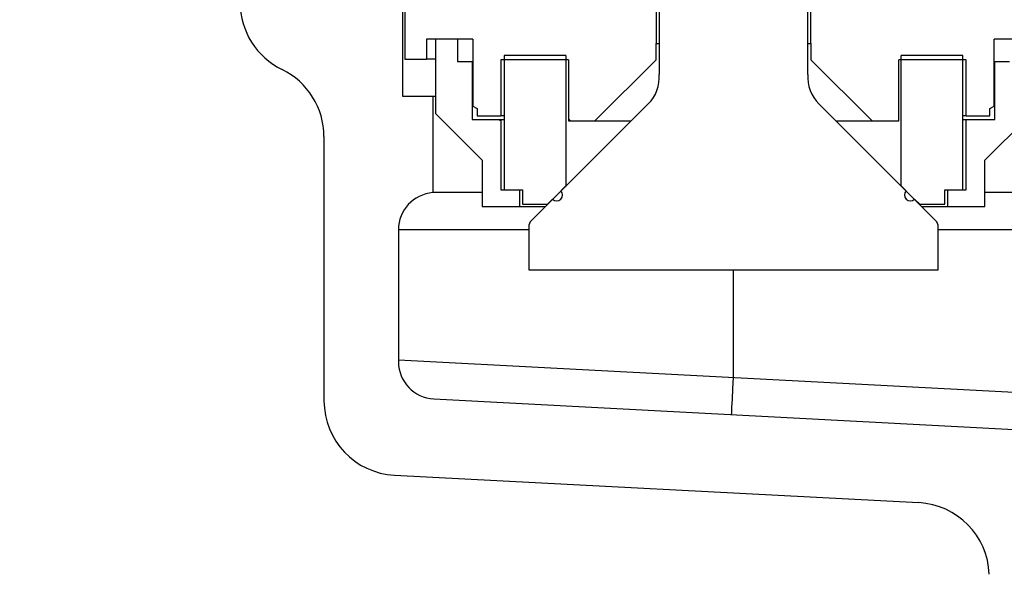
# Model space of a CAD drawing. Extents: x -169 to 6736, y -208 to 3022.
# Tile 146 of 256: x 1708.01 to 1711.31, y 405.95 to 407.81. Entities that reach past the tile are written whole.
import ezdxf

# ---------------------------------------------------------------- set-up
doc = ezdxf.new("R2010")
doc.units = 0
doc.header["$MEASUREMENT"] = 0
doc.header["$PDSIZE"] = 1
doc.layers.get('DEFPOINTS').update_dxf_attribs({"linetype": 'CONTINUOUS'})
doc.layers.add('DIM', color=3, linetype='CONTINUOUS')
doc.layers.add('SPILL-BUCKET', color=1, linetype='CONTINUOUS')
doc.styles.add('SIMPLEX', font='simplex')
doc.dimstyles.new('DIM64', dxfattribs={"dimscale": 64, "dimtxt": 0.09375, "dimasz": 0.09375, "dimexe": 0.0625, "dimexo": 0.0625, "dimgap": 0.046875, "dimtad": 1, "dimdec": 4, "dimzin": 3, "dimdsep": 46, "dimlunit": 4, "dimtxsty": 'SIMPLEX', "dimcen": 0, "dimclrd": 256, "dimclre": 256, "dimclrt": 256, "dimadec": 0, "dimazin": 0, "dimtfac": 1, "dimtdec": 4, "dimtmove": 0, "dimatfit": 3, "dimfxl": 1, "dimfrac": 2, "dimtolj": 1, "dimtzin": 0, "dimarcsym": 0})

# ---------------------------------------------------------------- blocks, each defined once
blk = doc.blocks.new('*D17')
at = {"layer": 'DEFPOINTS', "color": 0, "transparency": 16777216}
for p in [(1422.4289, 414.2886), (2052.1541, 410.0074), (1422.4289, 136.5159)]:
    blk.add_point(p, dxfattribs=at)
at = {"layer": 'DIM', "lineweight": -2, "transparency": 16777216}
for p, q in [((1422.4289, 410.2886), (1422.4289, 132.5159)), ((2052.1541, 406.0074), (2052.1541, 132.5159)), ((2046.1541, 136.5159), (1428.4289, 136.5159))]:
    blk.add_line(p, q, dxfattribs=at)
at = {"layer": 'DIM', "transparency": 16777216}
for points in [[(1428.4289, 137.5159), (1428.4289, 135.5159), (1422.4289, 136.5159)], [(2046.1541, 137.5159), (2046.1541, 135.5159), (2052.1541, 136.5159)]]:
    blk.add_solid(points, dxfattribs=at)
at = {"layer": 'DIM', "transparency": 16777216, "insert": (1737.2915, 144.0873), "char_height": 6, "attachment_point": 5, "style": 'SIMPLEX'}
blk.add_mtext('\\A1;52\'-5 3/4" (F.V. TANK SLAB)', dxfattribs=at)

msp = doc.modelspace()

# ---------------------------------------------------------------- linework, layer by layer
at = {"layer": 'SPILL-BUCKET', "color": 7, "linetype": 'Continuous'}
for p, q in [((1710.15158, 409.14131), (1710.15158, 407.63084)), ((1710.65124, 407.63084), (1710.65124, 409.14131)), ((1710.11542, 407.53222), (1709.72353, 407.14033)), ((1711.07929, 407.14033), (1710.6874, 407.53222)), ((1709.71438, 407.11825), (1709.71438, 406.97504)), ((1711.08844, 406.97504), (1711.08844, 407.11825)), ((1709.71438, 406.97504), (1711.08844, 406.97504))]:
    msp.add_line(p, q, dxfattribs=at)
at = {"layer": 'SPILL-BUCKET', "color": 1, "linetype": 'Continuous'}
for p, q in [((1710.14159, 408.17922), (1710.14159, 407.73452)), ((1710.66123, 407.73452), (1710.66123, 408.17922)), ((1709.29841, 407.86443), (1709.29841, 407.68256)), ((1709.37086, 407.74951), (1709.37086, 407.68256)), ((1709.40284, 407.74951), (1709.37086, 407.74951)), ((1709.47504, 407.74951), (1709.40109, 407.74951)), ((1709.40109, 407.74951), (1709.40109, 407.49968)), ((1709.52701, 407.74951), (1709.43282, 407.74951)), ((1709.47504, 407.74951), (1709.47504, 407.67456)), ((1709.52701, 407.74951), (1709.52701, 407.52475)), ((1710.14159, 407.68056), (1710.14159, 407.73452)), ((1710.14159, 407.73452), (1710.1441, 407.73452)), ((1710.1441, 407.73452), (1710.15158, 407.73452)), ((1710.65124, 407.73452), (1710.65872, 407.73452)), ((1710.65872, 407.73452), (1710.66123, 407.73452)), ((1710.66123, 407.73452), (1710.66123, 407.68056)), ((1711.37, 407.74951), (1711.27581, 407.74951)), ((1711.27581, 407.52475), (1711.27581, 407.74951)), ((1709.83929, 407.69455), (1709.63194, 407.69455)), ((1709.63194, 407.69455), (1709.63194, 407.24286)), ((1709.83929, 407.69455), (1709.83929, 407.25735)), ((1710.96353, 407.25735), (1710.96353, 407.69455)), ((1711.17088, 407.69455), (1710.96353, 407.69455)), ((1711.17088, 407.24286), (1711.17088, 407.69455)), ((1709.29841, 407.68256), (1709.37086, 407.68256)), ((1709.37845, 407.68256), (1709.37086, 407.68256)), ((1709.40109, 407.68256), (1709.37845, 407.68256)), ((1709.47504, 407.67456), (1709.52451, 407.67456)), ((1709.52451, 407.67456), (1709.52513, 407.67456)), ((1709.52451, 407.67456), (1709.52451, 407.4797)), ((1709.52513, 407.67456), (1709.52701, 407.67456)), ((1709.84729, 407.67956), (1709.62094, 407.67956)), ((1709.62094, 407.67956), (1709.62094, 407.49169)), ((1709.84729, 407.67956), (1709.84729, 407.4747)), ((1709.93573, 407.4747), (1710.14159, 407.68056)), ((1710.66123, 407.68056), (1710.86709, 407.4747)), ((1710.95553, 407.4747), (1710.95553, 407.67956)), ((1711.18188, 407.67956), (1710.95553, 407.67956)), ((1711.18188, 407.49169), (1711.18188, 407.67956)), ((1711.27581, 407.67456), (1711.27769, 407.67456)), ((1711.27769, 407.67456), (1711.27831, 407.67456)), ((1711.27831, 407.67456), (1711.32778, 407.67456)), ((1711.27831, 407.4797), (1711.27831, 407.67456)), ((1709.40109, 407.49968), (1709.55824, 407.34254)), ((1709.52701, 407.52475), (1709.541, 407.51667)), ((1709.541, 407.51667), (1709.541, 407.49169)), ((1711.24458, 407.34254), (1711.40173, 407.49968)), ((1711.26182, 407.51667), (1711.27581, 407.52475)), ((1711.26182, 407.49169), (1711.26182, 407.51667)), ((1709.52451, 407.4797), (1709.62094, 407.4797)), ((1709.541, 407.49169), (1709.62094, 407.49169)), ((1709.6113, 407.4797), (1709.62094, 407.47619)), ((1709.62369, 407.49169), (1709.62094, 407.49169)), ((1709.62094, 407.4797), (1709.6237, 407.4797)), ((1709.62094, 407.4797), (1709.62094, 407.24286)), ((1709.63193, 407.49169), (1709.62369, 407.49169)), ((1709.6237, 407.4797), (1709.63194, 407.4797)), ((1709.84729, 407.48168), (1709.85427, 407.4747)), ((1709.84729, 407.4747), (1709.93573, 407.4747)), ((1709.90567, 407.4747), (1709.92365, 407.4747)), ((1709.92365, 407.4747), (1709.95571, 407.4747)), ((1709.95571, 407.4747), (1710.0009, 407.4747)), ((1710.0009, 407.4747), (1710.05789, 407.4747)), ((1710.74492, 407.4747), (1710.95553, 407.4747)), ((1711.17912, 407.49169), (1711.17088, 407.49169)), ((1711.17089, 407.4797), (1711.17913, 407.4797)), ((1711.18188, 407.49169), (1711.17912, 407.49169)), ((1711.17913, 407.4797), (1711.18188, 407.4797)), ((1711.18188, 407.49169), (1711.26182, 407.49169)), ((1711.18188, 407.24286), (1711.18188, 407.4797)), ((1711.18188, 407.4797), (1711.27831, 407.4797)), ((1709.02735, 407.42256), (1709.02735, 406.53452)), ((1709.55824, 407.34254), (1709.55824, 407.1874)), ((1711.24458, 407.1874), (1711.24458, 407.34254)), ((1709.55823, 407.2339), (1709.49951, 407.2339)), ((1709.62094, 407.24286), (1709.6829, 407.24286)), ((1709.63194, 407.24286), (1709.69289, 407.24286)), ((1709.6829, 407.24286), (1709.6829, 407.1874)), ((1709.69289, 407.24286), (1709.69289, 407.19489)), ((1709.8222, 407.24025), (1709.83929, 407.25735)), ((1709.8222, 407.24025), (1709.82251, 407.24025)), ((1709.82251, 407.24025), (1709.82345, 407.24025)), ((1709.83929, 407.25735), (1709.83961, 407.25735)), ((1709.83961, 407.25735), (1709.84055, 407.25735)), ((1710.96228, 407.25735), (1710.96321, 407.25735)), ((1710.96321, 407.25735), (1710.96353, 407.25735)), ((1710.96353, 407.25735), (1710.98062, 407.24025)), ((1710.97937, 407.24025), (1710.98031, 407.24025)), ((1710.98031, 407.24025), (1710.98062, 407.24025)), ((1711.10993, 407.19489), (1711.10993, 407.24286)), ((1711.10993, 407.24286), (1711.17088, 407.24286)), ((1711.11992, 407.24286), (1711.18188, 407.24286)), ((1711.11992, 407.1874), (1711.11992, 407.24286)), ((1709.77684, 407.19489), (1709.79393, 407.21199)), ((1711.00889, 407.21199), (1711.02598, 407.19489)), ((1709.55824, 407.1874), (1709.6829, 407.1874)), ((1709.6829, 407.1874), (1709.69283, 407.1874)), ((1709.69283, 407.1874), (1709.72234, 407.1874)), ((1709.69289, 407.19489), (1709.77684, 407.19489)), ((1709.72234, 407.1874), (1709.77062, 407.1874)), ((1709.77715, 407.19489), (1709.77684, 407.19489)), ((1709.77808, 407.19489), (1709.77715, 407.19489)), ((1711.02567, 407.19489), (1711.02473, 407.19489)), ((1711.02598, 407.19489), (1711.02567, 407.19489)), ((1711.02598, 407.19489), (1711.10993, 407.19489)), ((1711.03223, 407.1874), (1711.08049, 407.1874)), ((1711.08049, 407.1874), (1711.10999, 407.1874)), ((1711.10999, 407.1874), (1711.11992, 407.1874)), ((1711.11992, 407.1874), (1711.24458, 407.1874)), ((1709.2641, 406.28503), (1711.02282, 406.19286))]:
    msp.add_line(p, q, dxfattribs=at)
at = {"layer": 'SPILL-BUCKET', "linetype": 'Continuous'}
for p, q in [((1709.29067, 407.86993), (1709.29067, 407.55764)), ((1709.29067, 407.55764), (1709.3921, 407.55764)), ((1709.3921, 407.55764), (1709.39435, 407.55764)), ((1709.3921, 407.55764), (1709.3921, 407.2339)), ((1709.39435, 407.55764), (1709.4011, 407.55764)), ((1709.39893, 407.2339), (1709.3921, 407.2339)), ((1709.41932, 407.2339), (1709.39893, 407.2339)), ((1709.453, 407.2339), (1709.41932, 407.2339)), ((1709.49951, 407.2339), (1709.453, 407.2339)), ((1711.83869, 407.2343), (1711.2446, 407.2343)), ((1709.71438, 407.10939), (1709.27718, 407.10939)), ((1709.27718, 407.10939), (1709.27718, 406.66581)), ((1711.89103, 407.10939), (1711.08845, 407.10939)), ((1710.40141, 406.61344), (1710.40141, 406.97504)), ((1709.27718, 406.67236), (1711.89103, 406.53537)), ((1710.39939, 406.57489), (1710.40141, 406.61344)), ((1710.39757, 406.54012), (1710.39939, 406.57489)), ((1709.39555, 406.54107), (1711.83869, 406.41303)), ((1710.39612, 406.51252), (1710.39757, 406.54012)), ((1710.39519, 406.4948), (1710.39612, 406.51252)), ((1710.39487, 406.4887), (1710.39519, 406.4948))]:
    msp.add_line(p, q, dxfattribs=at)
at = {"layer": 'SPILL-BUCKET', "color": 1, "linetype": 'Continuous'}
for centre, radius, start, end in [((1708.99612, 407.87187), 0.24983, 180, 244.05552), ((1708.77752, 407.42256), 0.24983, 0, 64.05552), ((1709.80807, 407.22612), 0.01999, 225, 45), ((1710.99475, 407.22612), 0.01999, 135, 315), ((1709.27718, 406.53452), 0.24983, 180, 267), ((1711.00974, 405.94338), 0.24983, 2, 87)]:
    msp.add_arc(centre, radius, start, end, dxfattribs=at)
at = {"layer": 'SPILL-BUCKET', "color": 7, "linetype": 'Continuous'}
for centre, radius, start, end in [((1710.02709, 407.62055), 0.12491, 315, 4.72578), ((1710.77573, 407.62055), 0.12491, 175.27422, 225), ((1709.74561, 407.11825), 0.03123, 135, 180), ((1711.05721, 407.11825), 0.03123, 0, 45)]:
    msp.add_arc(centre, radius, start, end, dxfattribs=at)
at = {"layer": 'SPILL-BUCKET', "linetype": 'Continuous'}
for centre, start, end in [((1709.40209, 407.10939), 94.58857, 180), ((1709.40209, 406.66581), 180, 267)]:
    msp.add_arc(centre, 0.12491, start, end, dxfattribs=at)

# ---------------------------------------------------------------- dimensions: what is measured, and where the dimension line sits
at = {"layer": 'DIM'}
dim = msp.add_linear_dim(base=(1422.42894, 136.51592), p1=(2052.15406, 410.00736), p2=(1422.42894, 414.28861), angle=180, text='<> (F.V. TANK SLAB)', dimstyle='DIM64', dxfattribs=at)
dim.commit()
dim.dimension.update_dxf_attribs({"geometry": '*D17', "text_midpoint": (1737.2915, 144.08735)})

doc.saveas('drawing.dxf')
